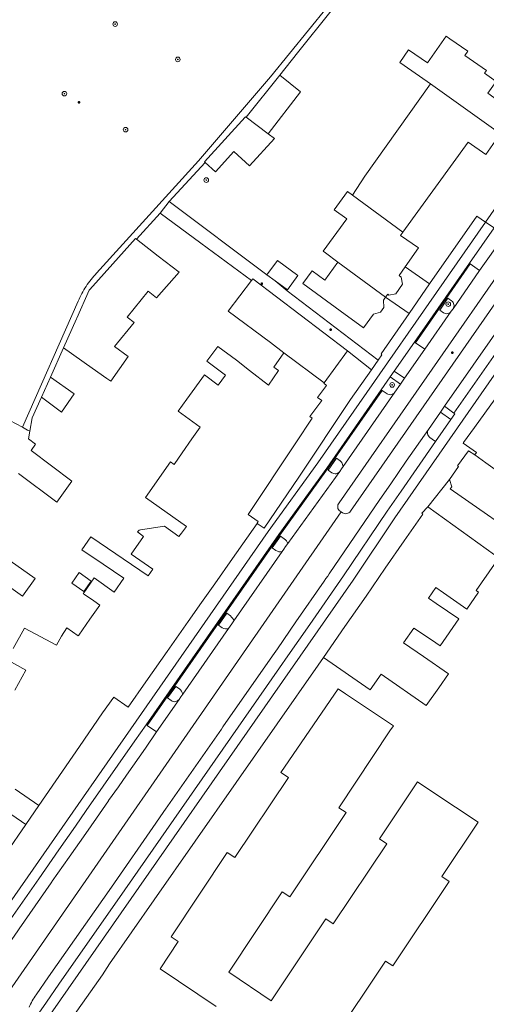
# Model space of a CAD drawing. Header units: metres. Extents: x 187916 to 189411, y 333285 to 334910.
# Tile 14 of 256: x 188174 to 188255, y 334128 to 334299. Entities that reach past the tile are written whole.
import ezdxf

# ---------------------------------------------------------------- set-up
doc = ezdxf.new("R2010")
doc.units = ezdxf.units.M
for name, color, linetype, lineweight in [('B-WE-GR-BEPLANTING_CULTUUR_HEESTERS-GV', 253, 'Continuous', 15), ('B-WE-GR-BOOM-S', 253, 'Continuous', 15), ('B-WE-IE-MEUBILAIR-S', 253, 'Continuous', 15), ('B-WE-IE-TERREINAFSCHEIDING_KUNSTMATIG_HEKWERK-G', 253, 'IE-TERREINAFSCHEIDING_KUNSTMATIG-SO', 15), ('B-WE-IE-TERREINAFSCHEIDING_KUNSTMATIG_MUUR-G', 253, 'IE-TERREINAFSCHEIDING_KUNSTMATIG-SO', 15), ('B-WE-OG-BEBOUWING-GV', 253, 'Continuous', 15), ('B-WE-OG-TERREIN_ERF-GV', 253, 'Continuous', 15), ('B-WE-VH-GESLOTENVERHARDING_ASFALT-GV', 253, 'Continuous', 15), ('B-WE-VH-OPENVERHARDING_BETONELEMENT-GV', 253, 'Continuous', 15), ('B-WE-VH-OPENVERHARDING_BETONSTRAATSTEEN-GV', 253, 'Continuous', 15), ('B-WE-VH-OPENVERHARDING_STRAATBAKSTEEN-GV', 253, 'Continuous', 15), ('B-WE-VH-OPENVERHARDING_TEGEL-GV', 253, 'Continuous', 15)]:
    doc.layers.add(name, color=color, linetype=linetype, lineweight=lineweight)
doc.styles.add('NLCS-ISO', font='NLCS-ISO.ttf')
doc.linetypes.add('IE-TERREINAFSCHEIDING_KUNSTMATIG-SO', pattern='A,4,[82,NLCS.SHX,S=0.75,R=90,X=0,Y=0],4,-2', length=10)

# ---------------------------------------------------------------- blocks, each defined once
blk = doc.blocks.new('SIE-MEUBILAIR_PAAL_LICHTMAST-SO')
for points in [[(-0.62, 0), (-1, 0)], [(-0.71, 0.71), (-0.44, 0.44)], [(0, 1), (0, 0.62)], [(0.44, 0.44), (0.71, 0.71)], [(1, 0), (0.62, 0)], [(-0.71, -0.71), (-0.44, -0.44)], [(0, -0.62), (0, -1)], [(0.44, -0.44), (0.71, -0.71)]]:
    blk.add_lwpolyline(points)
blk.add_circle((0, 0), 0.5)
blk = doc.blocks.new('SGR-BOOM_GBKN-SO')
at = {"linetype": 'ByBlock', "lineweight": 18}
h = blk.add_hatch(color=0, dxfattribs=at)
h.dxf.hatch_style = 1
edge = h.paths.add_edge_path()
edge.add_arc((0, 0), 0.25, 0, 360)
at = {"color": 0, "linetype": 'ByBlock', "lineweight": 18}
for radius in [2, 0.25]:
    blk.add_circle((0, 0), radius, dxfattribs=at)
at = {"color": 0, "linetype": 'ByBlock', "lineweight": 18, "style": 'NLCS-ISO'}
blk.add_attdef('SOORT', (2.5, 0), '', height=1.5, dxfattribs=at)
blk = doc.blocks.new('DTM')
at = {"layer": 'B-WE-GR-BEPLANTING_CULTUUR_HEESTERS-GV', "ltscale": 0.2, "flags": 128}
for points in [[(188249.036, 334250.009), (188248.364, 334250.476), (188246.964, 334248.401), (188247.615, 334247.958)], [(188248.993, 334248.204), (188249.294, 334248.628)], [(188240.169, 334235.493), (188238.353, 334236.778), (188236.792, 334234.535), (188236.933, 334234.438), (188237.797, 334233.854)], [(188239.17, 334234.1), (188240.169, 334235.493)], [(188246.08, 334225.673), (188246.258, 334225.548), (188248.898, 334229.357), (188247.085, 334230.64), (188245.009, 334227.634)], [(188245.259, 334226.25), (188246.08, 334225.673)]]:
    blk.add_lwpolyline(points, dxfattribs=at)
for points in [[(188249.308, 334249.725, 0.100673), (188249.036, 334250.009)], [(188249.45, 334249.359, 0.0983909), (188249.308, 334249.725)], [(188249.443, 334248.978, 0.0971284), (188249.45, 334249.359)], [(188247.615, 334247.958, 0.0979231), (188247.969, 334247.807)], [(188247.969, 334247.807, 0.0961194), (188248.354, 334247.8)], [(188248.354, 334247.8, 0.0969759), (188248.713, 334247.939)], [(188248.713, 334247.939, 0.0972246), (188248.993, 334248.204)], [(188249.294, 334248.628, 0.0942357), (188249.443, 334248.978)], [(188237.797, 334233.854, 0.0968807), (188238.15, 334233.704)], [(188238.533, 334233.698, 0.0981525), (188238.891, 334233.837)], [(188238.891, 334233.837, 0.0959663), (188239.17, 334234.1)], [(188238.15, 334233.704, 0.0940127), (188238.533, 334233.698)], [(188244.856, 334227.28, 0.0953301), (188244.849, 334226.892)], [(188245.009, 334227.634, 0.0970727), (188244.856, 334227.28)], [(188244.849, 334226.892, 0.0970284), (188244.99, 334226.53)], [(188244.99, 334226.53, 0.0965369), (188245.259, 334226.25)]]:
    blk.add_lwpolyline(points, format="xyb", dxfattribs=at)
at = {"layer": 'B-WE-IE-TERREINAFSCHEIDING_KUNSTMATIG_HEKWERK-G', "ltscale": 0.2, "flags": 128}
for points in [[(188194.149, 334260.737), (188198.273, 334265.296)], [(188198.273, 334265.296), (188205.371, 334260.077), (188214.192, 334253.556)]]:
    blk.add_lwpolyline(points, dxfattribs=at)
at = {"layer": 'B-WE-IE-TERREINAFSCHEIDING_KUNSTMATIG_MUUR-G', "ltscale": 0.2, "flags": 128}
for points in [[(188206.149, 334274.096), (188199.87, 334267.302)], [(188245.177, 334252.963), (188240.958, 334255.922)], [(188245.177, 334252.963), (188241.656, 334247.842)], [(188241.656, 334247.842), (188237.56, 334250.642)]]:
    blk.add_lwpolyline(points, dxfattribs=at)
at = {"layer": 'B-WE-OG-BEBOUWING-GV', "ltscale": 0.2, "flags": 128}
for points in [[(188257.159, 334279.341), (188259.763, 334282.953), (188255.35, 334286.134), (188256.812, 334288.162), (188254.784, 334289.624), (188255.11, 334290.092), (188251.35, 334292.712), (188251.867, 334293.44), (188248.747, 334295.615), (188248.092, 334296.07), (188244.843, 334291.409), (188241.562, 334293.696), (188240.028, 334291.496), (188240.795, 334290.96), (188245.369, 334287.773)], [(188217.082, 334279.092), (188222.724, 334286.379), (188219.107, 334289.269), (188213.27, 334281.966), (188215.206, 334280.506)], [(188245.369, 334287.773), (188233.954, 334271.72), (188231.772, 334268.385), (188240.573, 334261.971), (188251.927, 334277.613), (188255.012, 334275.491), (188257.451, 334278.94), (188257.068, 334279.215), (188257.159, 334279.341)], [(188207.933, 334272.481), (188211.108, 334275.985), (188213.842, 334273.507), (188218.179, 334278.293), (188217.082, 334279.092), (188215.206, 334280.506), (188213.27, 334281.966), (188213.156, 334282.051), (188213.103, 334281.993), (188206.043, 334274.193), (188206.149, 334274.096)], [(188229.231, 334256.761), (188237.56, 334250.642), (188237.913, 334251.151), (188238.083, 334251.019), (188239.305, 334251.218), (188240.487, 334252.914), (188240.266, 334254.148), (188239.893, 334254.403), (188240.958, 334255.922), (188243.273, 334259.222), (188240.162, 334261.404), (188240.573, 334261.971), (188231.772, 334268.385), (188230.891, 334269.027), (188228.606, 334265.847), (188230.777, 334264.265), (188226.676, 334258.638), (188227.056, 334258.359)], [(188216.895, 334254.535), (188218.296, 334253.51), (188220.466, 334251.922), (188222.287, 334254.412), (188218.719, 334257.028)], [(188237.56, 334250.642), (188229.231, 334256.761), (188226.982, 334253.626), (188224.791, 334255.262), (188223.155, 334253.025), (188229.667, 334248.262), (188233.703, 334245.31), (188235.449, 334247.697), (188236.677, 334248.046), (188237.253, 334248.856), (188237.207, 334250.131)], [(188226.829, 334235.738), (188230.935, 334241.302), (188214.414, 334253.849), (188214.192, 334253.556), (188210.154, 334248.237), (188217.485, 334242.74), (188219.814, 334240.993)]]:
    blk.add_lwpolyline(points, close=True, dxfattribs=at)
at = {"layer": 'B-WE-OG-TERREIN_ERF-GV', "ltscale": 0.2, "flags": 128}
for points in [[(188166.768, 334164.459), (188174.908, 334158.882), (188177.186, 334162.229), (188173.065, 334165.06)], [(188173.001, 334182.296), (188174.925, 334185.754), (188169.97, 334188.507)], [(188257.451, 334278.94), (188255.012, 334275.491), (188251.927, 334277.613), (188240.573, 334261.971), (188240.162, 334261.404), (188243.273, 334259.222), (188240.958, 334255.922), (188239.893, 334254.403), (188240.266, 334254.148), (188240.487, 334252.914), (188239.305, 334251.218), (188238.083, 334251.019), (188237.913, 334251.151), (188237.56, 334250.642), (188237.207, 334250.131), (188237.253, 334248.856), (188236.677, 334248.046), (188235.449, 334247.697), (188233.703, 334245.31), (188229.667, 334248.262), (188223.155, 334253.025), (188224.791, 334255.262), (188226.982, 334253.626), (188229.231, 334256.761), (188227.056, 334258.359), (188226.676, 334258.638), (188230.777, 334264.265), (188228.606, 334265.847), (188230.891, 334269.027), (188231.772, 334268.385), (188233.954, 334271.72), (188245.369, 334287.773), (188240.795, 334290.96), (188240.028, 334291.496), (188241.562, 334293.696), (188244.843, 334291.409), (188248.092, 334296.07), (188248.747, 334295.615), (188251.867, 334293.44), (188251.35, 334292.712), (188255.11, 334290.092), (188254.784, 334289.624), (188256.812, 334288.162)], [(188172.174, 334204.803), (188176.51, 334201.709), (188174.318, 334198.637), (188171.908, 334200.357)], [(188172.681, 334189.502), (188174.665, 334193.064), (188180.23, 334190.091), (188181.143, 334191.642), (188182.024, 334193.137), (188184.022, 334191.711), (188184.125, 334191.858), (188186.066, 334194.637), (188187.776, 334197.086), (188186.751, 334197.794), (188185.113, 334198.899), (188184.901, 334199.042), (188186.784, 334201.826), (188190.267, 334199.338), (188191.998, 334201.761), (188188.392, 334204.204), (188184.678, 334206.72), (188186.204, 334208.971), (188196.21, 334202.192), (188197.049, 334203.31), (188193.256, 334205.936), (188195.384, 334208.99), (188194.345, 334209.81), (188194.614, 334210.143), (188194.891, 334210.186), (188199.039, 334210.828), (188201.573, 334208.994), (188202.018, 334209.591), (188202.89, 334210.771), (188195.716, 334215.814), (188200.073, 334221.986), (188200.746, 334221.527), (188202.127, 334223.55), (188203.786, 334225.98), (188205.273, 334228.029), (188201.443, 334230.808), (188202.957, 334232.895), (188206.014, 334237.169), (188208.371, 334235.362), (188209.662, 334237.102), (188206.445, 334239.515), (188208.358, 334242.065), (188211.594, 334239.685), (188213.874, 334237.911), (188217.142, 334235.368), (188218.908, 334237.894), (188218.077, 334238.503), (188219.814, 334240.993), (188217.485, 334242.74), (188210.154, 334248.237), (188214.192, 334253.556), (188205.371, 334260.077), (188198.273, 334265.296), (188194.149, 334260.737), (188197.96, 334257.814), (188201.608, 334255.03), (188197.652, 334250.551), (188196.199, 334251.681), (188192.528, 334247.151), (188193.743, 334246.247), (188190.341, 334242.05), (188192.723, 334240.322), (188189.717, 334236.012), (188188.983, 334236.524), (188186.438, 334238.299), (188181.466, 334241.83), (188179.192, 334236.742), (188183.319, 334233.828), (188181.101, 334230.649), (188177.646, 334233.283), (188176.029, 334229.664), (188175.628, 334227.36), (188175.393, 334226.009), (188176.578, 334225.084), (188175.837, 334223.953), (188182.891, 334218.653), (188180.328, 334214.987), (188173.652, 334220.003)], [(188259.196, 334236.513), (188253.021, 334227.963), (188251.141, 334225.359), (188251.051, 334225.235), (188253.358, 334223.637), (188253.063, 334223.224), (188255.004, 334221.835), (188264.324, 334215.169)], [(188263.14, 334207.302), (188248.82, 334217.313), (188249.071, 334217.672), (188248.692, 334218.951), (188244.877, 334214.157), (188266.668, 334198.508)], [(188256.504, 334204.221), (188253.295, 334199.628), (188253.746, 334199.316), (188251.698, 334196.381), (188247.623, 334199.216), (188246.29, 334200.143), (188245.003, 334198.301), (188246.34, 334197.38), (188250.289, 334194.662), (188247.028, 334189.988), (188245.515, 334191.005), (188242.454, 334193.064), (188240.676, 334190.516), (188244.137, 334188.111), (188248.475, 334185.097), (188246.813, 334182.708), (188244.636, 334179.579), (188236.764, 334185.049), (188234.884, 334182.349), (188226.75, 334187.985), (188225.783, 334186.601), (188197.264, 334145.797), (188189.486, 334134.681), (188188.239, 334132.741), (188181.029, 334122.451)], [(188208.032, 334127.221), (188198.277, 334133.806), (188201.431, 334138.527), (188200.186, 334139.345), (188209.973, 334154.041), (188211.291, 334153.176), (188220.62, 334167.075), (188219.309, 334167.938), (188229.313, 334182.504), (188230.579, 334181.628), (188238.897, 334176.075), (188238.303, 334175.185), (188229.396, 334161.828), (188230.684, 334160.964), (188220.854, 334146.315), (188219.567, 334147.179), (188210.27, 334133.224), (188217.636, 334128.204), (188227.128, 334142.462), (188228.418, 334141.603), (188237.775, 334155.562), (188236.484, 334156.42), (188243.078, 334166.333), (188245.786, 334164.536), (188253.663, 334159.31), (188247.321, 334149.836), (188248.61, 334148.981), (188238.814, 334134.317), (188237.551, 334135.148), (188228.216, 334121.115)]]:
    blk.add_lwpolyline(points, dxfattribs=at)
for points in [[(188221.914, 334225.284), (188219.153, 334221.142), (188216.405, 334217.019), (188213.607, 334212.821), (188215.381, 334211.605), (188215.193, 334211.329), (188215.162, 334211.284), (188216.402, 334210.476), (188222.447, 334219.364), (188231.44, 334232.868), (188235.074, 334238.029), (188230.935, 334241.302), (188226.829, 334235.738), (188226.797, 334235.694), (188227.28, 334235.3), (188225.718, 334233.226), (188226.44, 334232.698), (188224.355, 334229.91), (188224.787, 334229.594)], [(188182.899, 334200.917), (188184.18, 334202.725), (188186.259, 334201.251), (188184.978, 334199.443)]]:
    blk.add_lwpolyline(points, close=True, dxfattribs=at)
at = {"layer": 'B-WE-VH-GESLOTENVERHARDING_ASFALT-GV', "ltscale": 0.2, "flags": 128}
for points in [[(188187.226, 334254.824), (188204.953, 334274.408), (188217.513, 334289.011), (188227.428, 334301.151), (188238.323, 334316.248), (188237.474, 334316.781), (188234.855, 334318.396), (188233.839, 334317.238), (188205.119, 334334.465), (188193.934, 334341.394), (188193.51, 334341.657), (188180.692, 334325.097), (188180.141, 334324.645), (188179.473, 334324.291), (188173.908, 334312.589), (188173.369, 334311.518), (188152.027, 334269.07), (188138.744, 334246.903), (188169.813, 334230.41), (188172.127, 334229.182), (188174.304, 334228.026), (188184.032, 334249.954)], [(188229.456, 334214.881), (188260.007, 334258.743)], [(188258.072, 334261.169), (188253.911, 334255.303), (188249.294, 334248.628), (188248.993, 334248.204), (188244.379, 334241.589), (188240.855, 334236.539), (188240.169, 334235.493), (188239.17, 334234.1), (188230.152, 334221.166), (188229.878, 334220.773), (188229.567, 334220.33), (188220.542, 334207.791), (188220.149, 334207.246), (188219.852, 334206.821), (188219.555, 334206.395), (188211.148, 334194.334), (188210.783, 334193.81), (188210.498, 334193.397), (188210.218, 334192.997), (188202.223, 334181.584), (188201.884, 334181.101), (188201.581, 334180.668), (188197.643, 334175.017), (188195.756, 334172.169), (188192.417, 334167.488)], [(188217.841, 334188.245), (188218.699, 334189.48), (188221.936, 334194.159), (188226.856, 334201.24), (188227.163, 334201.683), (188227.468, 334202.136), (188227.732, 334202.524), (188236.553, 334215.47), (188238.44, 334218.192), (188241.144, 334222.094), (188245.009, 334227.634), (188247.085, 334230.64), (188247.796, 334231.662), (188257.78, 334245.95), (188258.086, 334246.387), (188258.482, 334246.95), (188263.409, 334253.98), (188264.28, 334255.259), (188265.017, 334256.342), (188262.509, 334258.187), (188262.025, 334257.309), (188231.433, 334213.417)], [(188153.193, 334119.909), (188151.315, 334116.929), (188160.025, 334112.733), (188229.83, 334213.289), (188229.62, 334213.417)], [(188230.067, 334213.144), (188229.83, 334213.289), (188160.025, 334112.733), (188167.746, 334109.014), (188175.157, 334122.066)], [(188176.713, 334129.249), (188178.875, 334132.393), (188189.798, 334147.978), (188197.538, 334159.123), (188198.942, 334161.145), (188199.23, 334161.556), (188208.956, 334175.496), (188209.236, 334175.899), (188217.841, 334188.245)], [(188192.417, 334167.488), (188191.017, 334165.48), (188189.321, 334163.052), (188189.29, 334163.007), (188187.21, 334160.029), (188185.337, 334157.354), (188182.434, 334153.208), (188179.52, 334149.046), (188179.434, 334148.923), (188179.309, 334148.744), (188173.739, 334140.753), (188173.509, 334140.424), (188171.528, 334137.578), (188169.275, 334134.371), (188162.825, 334125.059), (188162.143, 334124.074)]]:
    blk.add_lwpolyline(points, dxfattribs=at)
for points in [[(188186.264, 334253.721, -0.0237174), (188187.226, 334254.824)], [(188185.406, 334252.535, -0.0235061), (188186.264, 334253.721)], [(188184.032, 334249.954, -0.0226193), (188184.66, 334251.276)], [(188184.66, 334251.276, -0.0223824), (188185.406, 334252.535)], [(188229.215, 334214.113, -0.1077448), (188229.255, 334214.522)], [(188229.344, 334213.722, -0.1044586), (188229.215, 334214.113)], [(188229.255, 334214.522, -0.1034015), (188229.456, 334214.881)], [(188229.62, 334213.417, -0.1049876), (188229.344, 334213.722)], [(188231.433, 334213.417, -0.0976092), (188231.161, 334213.146)], [(188230.422, 334212.998, -0.0967829), (188230.067, 334213.144)], [(188230.806, 334212.999, -0.0963535), (188230.422, 334212.998)], [(188231.161, 334213.146, -0.0990966), (188230.806, 334212.999)], [(188175.493, 334127.092, -0.0399417), (188176.018, 334128.219)], [(188176.018, 334128.219, -0.0399566), (188176.713, 334129.249)]]:
    blk.add_lwpolyline(points, format="xyb", dxfattribs=at)
at = {"layer": 'B-WE-VH-OPENVERHARDING_BETONELEMENT-GV', "ltscale": 0.2, "flags": 128}
blk.add_lwpolyline([(188242.565, 334242.824), (188242.733, 334242.71), (188252.252, 334256.465), (188252.13, 334256.55)], close=True, dxfattribs=at)
at = {"layer": 'B-WE-VH-OPENVERHARDING_BETONSTRAATSTEEN-GV', "ltscale": 0.2, "flags": 128}
for points in [[(188175.628, 334227.36), (188176.029, 334229.664), (188177.646, 334233.283), (188179.192, 334236.742), (188181.466, 334241.83), (188183.714, 334246.859), (188183.783, 334247.016), (188185.908, 334251.862), (188186.024, 334251.991), (188190.047, 334256.467), (188193.993, 334260.856), (188194.149, 334260.737), (188198.273, 334265.296), (188199.87, 334267.302), (188206.149, 334274.096), (188206.043, 334274.193), (188213.103, 334281.993), (188213.156, 334282.051), (188213.27, 334281.966), (188219.107, 334289.269), (188222.23, 334293.164), (188228.081, 334300.497)], [(188227.428, 334301.151), (188217.513, 334289.011), (188204.953, 334274.408), (188187.226, 334254.824)], [(188290.283, 334314.488), (188254.936, 334263.731), (188256.425, 334262.713), (188259.773, 334267.517), (188278.717, 334294.735), (188283.402, 334301.457), (188286.34, 334305.673), (188287.761, 334307.711), (188289.628, 334310.386), (188290.234, 334311.254), (188291.661, 334313.298)], [(188167.489, 334135.606), (188169.721, 334138.799), (188172.293, 334142.485), (188177.168, 334149.471), (188180.645, 334154.466), (188183.538, 334158.613), (188185.438, 334161.336), (188193.885, 334173.441), (188195.858, 334176.268), (188218.957, 334209.373), (188227.298, 334220.899), (188236.792, 334234.535), (188238.353, 334236.778), (188239.065, 334237.801), (188242.565, 334242.824), (188252.13, 334256.55), (188256.425, 334262.713), (188254.936, 334263.731), (188225.764, 334221.841), (188217.127, 334209.888), (188154.978, 334120.817)], [(188253.911, 334255.303), (188252.252, 334256.465), (188242.733, 334242.71), (188244.379, 334241.589), (188248.993, 334248.204)], [(188176.121, 334121.469), (188231.876, 334201.433), (188239.173, 334212.237), (188268.318, 334254.076), (188266.872, 334255.121), (188266.087, 334253.997), (188264.625, 334251.903), (188260.857, 334246.506), (188259.311, 334244.292), (188259.166, 334244.397), (188249.457, 334230.491), (188249.612, 334230.382), (188248.898, 334229.357), (188246.258, 334225.548), (188242.974, 334220.825), (188240.259, 334216.919), (188237.81, 334213.393)], [(188249.294, 334248.628), (188253.911, 334255.303)], [(188184.032, 334249.954), (188174.304, 334228.026), (188175.227, 334227.536), (188175.628, 334227.36)], [(188247.615, 334247.958), (188246.964, 334248.401), (188248.364, 334250.476), (188249.036, 334250.009)], [(188257.78, 334245.95), (188247.796, 334231.662), (188249.457, 334230.491), (188259.166, 334244.397)], [(188237.797, 334233.854), (188236.933, 334234.438), (188227.432, 334220.786), (188219.108, 334209.261), (188196.024, 334176.152), (188197.643, 334175.017), (188201.581, 334180.668)], [(188230.152, 334221.166), (188239.17, 334234.1)], [(188228.191, 334220.103), (188227.535, 334220.56), (188228.998, 334222.623), (188229.645, 334222.155)], [(188220.542, 334207.791), (188229.567, 334220.33)], [(188237.81, 334213.393), (188230.21, 334202.177), (188224.329, 334193.726), (188220.513, 334188.243), (188219.069, 334186.169), (188192.157, 334147.547), (188180.664, 334131.139), (188178.508, 334128.014), (188175.94, 334124.347)], [(188218.455, 334206.576), (188217.799, 334207.04), (188219.261, 334209.09), (188219.905, 334208.635)], [(188211.148, 334194.334), (188219.555, 334206.395)], [(188209.12, 334193.147), (188208.46, 334193.595), (188209.899, 334195.667), (188210.554, 334195.183)], [(188202.223, 334181.584), (188210.218, 334192.997)], [(188200.196, 334180.458), (188199.55, 334180.924), (188201.014, 334182.934), (188201.642, 334182.49)]]:
    blk.add_lwpolyline(points, dxfattribs=at)
for points in [[(188187.226, 334254.824, 0.0237174), (188186.264, 334253.721)], [(188186.264, 334253.721, 0.0235061), (188185.406, 334252.535)], [(188184.66, 334251.276, 0.0226193), (188184.032, 334249.954)], [(188185.406, 334252.535, 0.0223824), (188184.66, 334251.276)], [(188249.036, 334250.009, -0.100673), (188249.308, 334249.725)], [(188249.308, 334249.725, -0.0983909), (188249.45, 334249.359)], [(188249.45, 334249.359, -0.0971284), (188249.443, 334248.978)], [(188247.969, 334247.807, -0.0979231), (188247.615, 334247.958)], [(188248.354, 334247.8, -0.0961194), (188247.969, 334247.807)], [(188248.713, 334247.939, -0.0969759), (188248.354, 334247.8)], [(188248.993, 334248.204, -0.0972246), (188248.713, 334247.939)], [(188249.443, 334248.978, -0.0942357), (188249.294, 334248.628)], [(188238.15, 334233.704, -0.0968807), (188237.797, 334233.854)], [(188238.891, 334233.837, -0.0981525), (188238.533, 334233.698)], [(188239.17, 334234.1, -0.0959663), (188238.891, 334233.837)], [(188238.533, 334233.698, -0.0940127), (188238.15, 334233.704)], [(188229.645, 334222.155, -0.0952445), (188229.908, 334221.872)], [(188229.908, 334221.872, -0.0838844), (188230.152, 334221.166)], [(188228.548, 334219.947, -0.1000892), (188228.191, 334220.103)], [(188229.29, 334220.074, -0.0938433), (188228.937, 334219.939)], [(188229.567, 334220.33, -0.0956106), (188229.29, 334220.074)], [(188228.937, 334219.939, -0.097698), (188228.548, 334219.947)], [(188219.905, 334208.635, -0.1301347), (188220.542, 334207.791)], [(188219.555, 334206.395, -0.2161872), (188218.455, 334206.576)], [(188210.554, 334195.183, -0.1417682), (188211.148, 334194.334)], [(188210.218, 334192.997, -0.221817), (188209.12, 334193.147)], [(188201.642, 334182.49, -0.1766417), (188202.223, 334181.584)], [(188201.581, 334180.668, -0.090895), (188201.315, 334180.424)], [(188200.554, 334180.295, -0.097833), (188200.196, 334180.458)], [(188200.948, 334180.283, -0.1014297), (188200.554, 334180.295)], [(188201.315, 334180.424, -0.1015336), (188200.948, 334180.283)]]:
    blk.add_lwpolyline(points, format="xyb", dxfattribs=at)
at = {"layer": 'B-WE-VH-OPENVERHARDING_STRAATBAKSTEEN-GV', "ltscale": 0.2, "flags": 128}
for points in [[(188154.978, 334120.817), (188217.127, 334209.888), (188225.764, 334221.841), (188254.936, 334263.731), (188253.422, 334264.724), (188245.177, 334252.963), (188241.656, 334247.842), (188236.791, 334240.768), (188236.909, 334240.634), (188236.23, 334239.67), (188235.074, 334238.029), (188231.44, 334232.868), (188222.447, 334219.364), (188216.402, 334210.476), (188215.162, 334211.284), (188210.899, 334205.212), (188207.795, 334200.791), (188205.492, 334197.509), (188203.165, 334194.195), (188199.515, 334188.994), (188195.811, 334183.719), (188192.714, 334179.307), (188190.254, 334181.035), (188188.253, 334178.342), (188184.233, 334172.489), (188177.186, 334162.229), (188174.908, 334158.882), (188171.493, 334153.898)], [(188231.433, 334213.417), (188262.025, 334257.309), (188262.509, 334258.187), (188262.837, 334258.783), (188263.398, 334260.37)], [(188260.548, 334259.397), (188260.476, 334259.319), (188260.405, 334259.24), (188260.336, 334259.16), (188260.267, 334259.079), (188260.2, 334258.996), (188260.135, 334258.913), (188260.07, 334258.828), (188260.007, 334258.743), (188229.456, 334214.881)], [(188237.485, 334203.476), (188240.801, 334208.261), (188244.004, 334212.883), (188243.879, 334213.048), (188244.877, 334214.157), (188248.692, 334218.951), (188250.221, 334221.182), (188250.07, 334221.327), (188251.966, 334223.947), (188253.063, 334223.224), (188253.358, 334223.637), (188251.051, 334225.235), (188251.141, 334225.359), (188253.021, 334227.963), (188259.196, 334236.513), (188262.382, 334240.926), (188270.527, 334252.55), (188268.318, 334254.076), (188239.173, 334212.237), (188231.876, 334201.433), (188176.121, 334121.469)], [(188229.62, 334213.417), (188229.83, 334213.289), (188230.067, 334213.144)], [(188181.029, 334122.451), (188188.239, 334132.741), (188189.486, 334134.681), (188197.264, 334145.797), (188225.783, 334186.601), (188226.75, 334187.985), (188230.476, 334193.361), (188234.143, 334198.653), (188237.485, 334203.476)]]:
    blk.add_lwpolyline(points, dxfattribs=at)
for points in [[(188256.425, 334262.713), (188252.13, 334256.55), (188252.252, 334256.465), (188253.911, 334255.303), (188258.072, 334261.169), (188258.222, 334261.381)], [(188242.733, 334242.71), (188242.565, 334242.824), (188239.065, 334237.801), (188240.855, 334236.539), (188244.379, 334241.589)], [(188240.855, 334236.539), (188239.065, 334237.801), (188238.353, 334236.778), (188240.169, 334235.493)], [(188249.612, 334230.382), (188249.457, 334230.491), (188247.796, 334231.662), (188247.085, 334230.64), (188248.898, 334229.357)]]:
    blk.add_lwpolyline(points, close=True, dxfattribs=at)
for points in [[(188229.255, 334214.522, 0.1077448), (188229.215, 334214.113)], [(188229.215, 334214.113, 0.1044586), (188229.344, 334213.722)], [(188229.456, 334214.881, 0.1034015), (188229.255, 334214.522)], [(188229.344, 334213.722, 0.1049876), (188229.62, 334213.417)], [(188231.161, 334213.146, 0.0976092), (188231.433, 334213.417)], [(188230.067, 334213.144, 0.0967829), (188230.422, 334212.998)], [(188230.422, 334212.998, 0.0963535), (188230.806, 334212.999)], [(188230.806, 334212.999, 0.0990966), (188231.161, 334213.146)]]:
    blk.add_lwpolyline(points, format="xyb", dxfattribs=at)
at = {"layer": 'B-WE-VH-OPENVERHARDING_TEGEL-GV', "ltscale": 0.2, "flags": 128}
blk.add_lwpolyline([(188214.192, 334253.556), (188214.414, 334253.849), (188230.935, 334241.302), (188235.074, 334238.029), (188236.23, 334239.67), (188220.429, 334251.767), (188218.296, 334253.51), (188216.895, 334254.535), (188199.87, 334267.302), (188198.273, 334265.296), (188205.371, 334260.077)], close=True, dxfattribs=at)
at = {"layer": 'B-WE-GR-BOOM-S', "xscale": 0.2, "yscale": 0.2, "zscale": 0.2}
for p in [(188190.46, 334298.18), (188201.37, 334292.02), (188181.62, 334286.07), (188192.28, 334279.8), (188206.322, 334271.028), (188248.463, 334249.434), (188238.693, 334235.394)]:
    blk.add_blockref('SGR-BOOM_GBKN-SO', p, dxfattribs=at)
at = {"layer": 'B-WE-IE-MEUBILAIR-S', "xscale": 0.2, "yscale": 0.2, "zscale": 0.2}
for p in [(188184.141, 334284.567), (188216, 334253), (188228, 334245), (188249.183, 334240.996)]:
    blk.add_blockref('SIE-MEUBILAIR_PAAL_LICHTMAST-SO', p, dxfattribs=at)

msp = doc.modelspace()

# ---------------------------------------------------------------- block references
msp.add_blockref('DTM', (0, 0))

doc.saveas('drawing.dxf')
